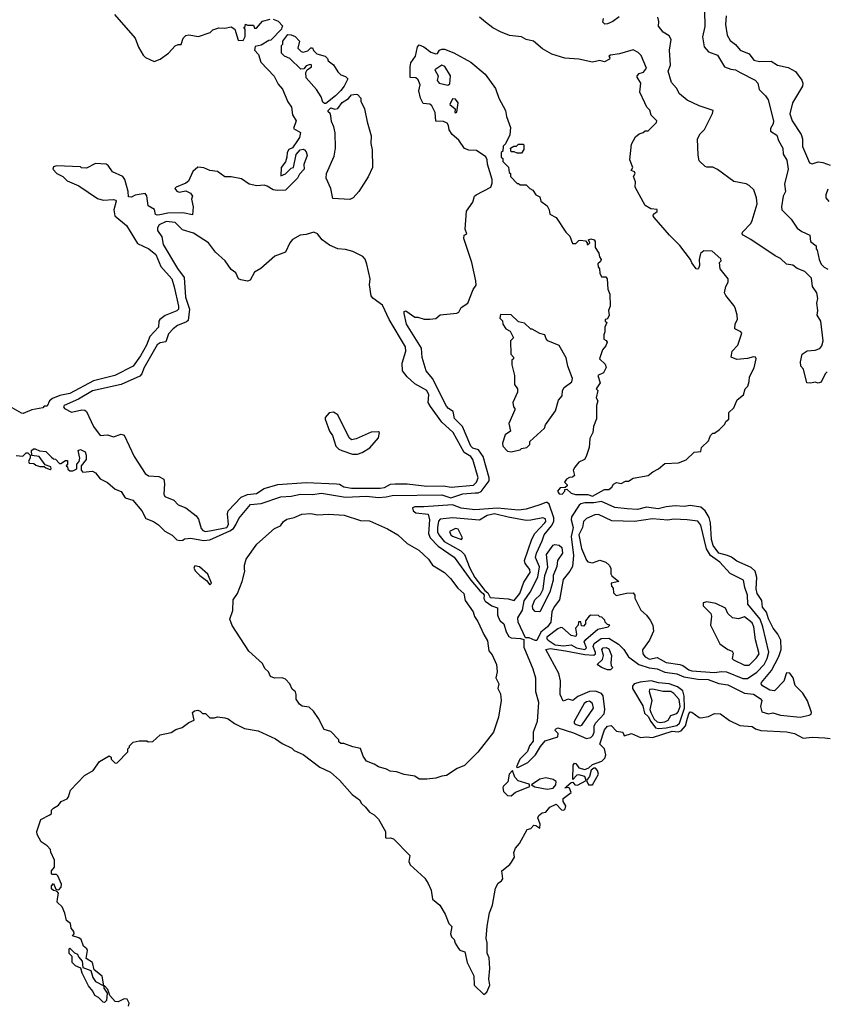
# Model space of a CAD drawing. Extents: x 1793424 to 1900092, y 321114 to 470632.
# Tile 136 of 256: x 1871672 to 1877028, y 377287 to 383827. Entities that reach past the tile are written whole.
import ezdxf

# ---------------------------------------------------------------- set-up
doc = ezdxf.new("R2010")
doc.units = 0

msp = doc.modelspace()

# ---------------------------------------------------------------- linework, layer by layer
at = {"layer": '0CON05XD'}
for points in [[(1873355, 383830), (1873388.3, 383818.3), (1873420, 383785), (1873411.7, 383778.3), (1873410, 383765), (1873338.3, 383691.7), (1873325, 383690), (1873275, 383657.5), (1873235, 383650), (1873230, 383625), (1873257, 383597), (1873273.8, 383545), (1873362.3, 383452.3), (1873388.8, 383398.8), (1873416.2, 383365), (1873451.7, 383281.7), (1873475.9, 383245.9), (1873483.8, 383195), (1873506.7, 383155), (1873490, 383105), (1873537, 383077), (1873530, 383045), (1873516.7, 383025), (1873483, 382977), (1873460, 382965), (1873447.5, 382945), (1873446.7, 382915), (1873436.2, 382883.8), (1873407.5, 382845), (1873405, 382790), (1873437, 382803), (1873475, 382840), (1873490, 382845), (1873508.3, 382931.7), (1873535, 382962.5), (1873555, 382967.5), (1873563, 382963), (1873575, 382950), (1873580, 382925), (1873558.8, 382865), (1873560, 382835), (1873529.3, 382800.7), (1873515.9, 382774.1), (1873435.9, 382694.1), (1873381.7, 382691.7), (1873355, 382697.5), (1873315, 382722.5), (1873295, 382727.5), (1873246.4, 382723.6), (1873195, 382734), (1873145, 382770), (1873075, 382784.2), (1873034.3, 382784.3), (1872985, 382818), (1872935, 382826), (1872895, 382843.3), (1872855, 382847.5), (1872821.7, 382818.3), (1872793.3, 382755), (1872775, 382741.2), (1872710, 382715), (1872702.5, 382705), (1872715, 382687.5), (1872730.7, 382680.7), (1872775, 382691.2), (1872806.7, 382675), (1872820, 382655), (1872812.5, 382635), (1872822.5, 382585), (1872819.3, 382530.7), (1872755, 382543.5), (1872655, 382542.2), (1872601.7, 382531.7), (1872585, 382528.8), (1872573.6, 382533.6), (1872566.4, 382566.4), (1872525, 382590), (1872516.4, 382656.4), (1872505, 382672.5), (1872438.3, 382661.7), (1872415, 382647.5), (1872395, 382650), (1872392.5, 382685), (1872368.8, 382765), (1872356.7, 382785), (1872287, 382817), (1872259.3, 382859.3), (1872245, 382867.5), (1872175, 382872.5), (1872115, 382840), (1872083, 382843), (1872075, 382850), (1871915, 382856.7), (1871895, 382850), (1871892.5, 382835), (1871917.5, 382805), (1871957.5, 382785), (1871987.7, 382757.7), (1872065, 382724), (1872188.8, 382638.8), (1872225, 382629.2), (1872293.8, 382633.8), (1872309.5, 382629.5), (1872313, 382623), (1872295.7, 382565), (1872303.8, 382525), (1872380.5, 382460.5), (1872455, 382340), (1872530, 382305), (1872575, 382267.5), (1872608.5, 382188.5), (1872681.1, 382105), (1872696.4, 382053.6), (1872726, 381925), (1872725.3, 381904.7), (1872715, 381894.4), (1872637.6, 381862.4), (1872603, 381837), (1872595.9, 381824.1), (1872593.5, 381785), (1872536.4, 381723.7), (1872513.8, 381665), (1872474.6, 381595), (1872425, 381526.7), (1872304, 381465), (1872161.7, 381428.3), (1872005, 381344), (1871938.8, 381331.2), (1871889.5, 381310.5), (1871870, 381295), (1871855, 381260), (1871835, 381260), (1871825, 381250), (1871753, 381237), (1871695, 381212.5), (1871683, 381213), (1871605, 381257.5)], [(1872301.7, 383861.7), (1872437.5, 383705), (1872460, 383645), (1872491.7, 383591.7), (1872506.4, 383576.4), (1872535, 383562.5), (1872565, 383550), (1872605, 383564), (1872660, 383605), (1872705, 383653.8), (1872725, 383663.3), (1872745, 383663.3), (1872756.4, 383703.6), (1872775, 383722.5), (1872795, 383726.7), (1872860, 383715), (1872937, 383743), (1872955, 383760), (1872973.6, 383766.4), (1872995, 383772.5), (1873035, 383770), (1873075, 383780), (1873100, 383765), (1873121.7, 383691.7), (1873155, 383690), (1873170, 383715), (1873170, 383765), (1873160, 383775), (1873168.3, 383781.7), (1873171.7, 383798.3), (1873185, 383790), (1873225, 383790), (1873231.7, 383771.7), (1873245, 383770), (1873285, 383817.5), (1873335, 383830)], [(1872935, 380373.3), (1873068.1, 380431.9), (1873091.2, 380448.8), (1873108, 380472), (1873125.8, 380515), (1873205, 380606.5), (1873275, 380613.6), (1873405, 380657.3), (1873475, 380661.5), (1873535.4, 380675.4), (1873615, 380672.5), (1873675, 380682.5), (1873835, 380656.7), (1873975, 380662.8), (1874055, 380653.9), (1874105, 380657.3), (1874145, 380667.7), (1874475, 380670.9), (1874535, 380650.6), (1874615, 380677.3), (1874695.3, 380685.3), (1874715.3, 380684.7), (1874735.8, 380694.2), (1874789.5, 380765), (1874789.5, 380785), (1874750, 380925), (1874719.2, 380969.2), (1874681.8, 380981.8), (1874667.3, 380995), (1874611.2, 381125), (1874558.9, 381178.9), (1874551.1, 381225), (1874518.6, 381245), (1874505, 381260.8), (1874413.8, 381445), (1874370, 381495), (1874344.4, 381584.4), (1874338.9, 381645), (1874240.6, 381805), (1874223.9, 381876.1), (1874225, 381890), (1874235, 381892.5), (1874295, 381852.5), (1874315, 381852.5), (1874358.3, 381838.3), (1874395, 381837.5), (1874435, 381842.5), (1874465, 381867.5), (1874575, 381877.5), (1874587.5, 381885), (1874602.5, 381915), (1874647.5, 381945), (1874682.5, 382035), (1874702.5, 382065), (1874701.7, 382091.7), (1874673.3, 382215), (1874621.2, 382375), (1874623.9, 382396.1), (1874640, 382405), (1874630, 382435), (1874638, 382555), (1874680, 382615), (1874692.5, 382655), (1874702.5, 382665), (1874800, 382715), (1874809.3, 382740.7), (1874810, 382765), (1874778.3, 382868.3), (1874777, 382897), (1874766.4, 382916.4), (1874705, 382957.5), (1874655, 382960), (1874625, 382972.5), (1874587.7, 383027.7), (1874543.3, 383065), (1874523.8, 383095), (1874518.8, 383125), (1874509.7, 383139.7), (1874485, 383151.2), (1874435, 383153.3), (1874431.7, 383211.7), (1874409.2, 383255), (1874395, 383267.1), (1874351.7, 383271.7), (1874332.5, 383305), (1874323.3, 383355), (1874331.4, 383395), (1874318.2, 383428.2), (1874301.3, 383441.3), (1874263.6, 383443.6), (1874263.8, 383515), (1874269.3, 383540.7), (1874300, 383585), (1874313, 383647), (1874325, 383660), (1874355, 383646.7), (1874402.3, 383612.3), (1874435, 383600), (1874446.4, 383603.6), (1874460, 383625), (1874475, 383632.5), (1874491.7, 383631.7), (1874555, 383606.7), (1874667.5, 383545), (1874762.5, 383465), (1874830.7, 383370.7), (1874853.3, 383305), (1874897.5, 383225), (1874903.8, 383185), (1874931.7, 383111.7), (1874927, 383063), (1874897, 383003), (1874883, 382987), (1874880, 382955), (1874870, 382945), (1874870, 382915), (1874880, 382905), (1874880, 382885), (1874917, 382847), (1874923, 382813), (1874930, 382805), (1874930, 382785), (1874975, 382740), (1874985, 382740), (1874995, 382730), (1875035, 382730), (1875060, 382705), (1875080, 382695), (1875100, 382665), (1875125, 382650), (1875131.7, 382621.7), (1875175, 382590), (1875187.5, 382565), (1875192.5, 382535), (1875235, 382512.5), (1875297.5, 382415), (1875325, 382390), (1875341.7, 382341.7), (1875365, 382340), (1875385, 382360), (1875395, 382362.5), (1875428.3, 382358.3), (1875440, 382345), (1875440, 382335), (1875447, 382333), (1875457.5, 382345), (1875450, 382365), (1875465, 382372.5), (1875486.1, 382366.1), (1875492.5, 382355), (1875492.5, 382315), (1875516.7, 382276.7), (1875521.2, 382251.2), (1875532.5, 382235), (1875529.3, 382220.7), (1875510, 382205), (1875512.5, 382185), (1875521.7, 382171.7), (1875523.6, 382143.6), (1875535, 382120), (1875565, 382120), (1875572.5, 382105), (1875578.3, 382038.3), (1875591.2, 382005), (1875593.3, 381925), (1875582.5, 381895), (1875586.7, 381865), (1875575, 381840), (1875560, 381835), (1875560, 381825), (1875570, 381815), (1875557.5, 381785), (1875557.5, 381755), (1875550, 381735), (1875550, 381705), (1875566.7, 381696.7), (1875572.5, 381685), (1875565, 381660), (1875542.5, 381635), (1875522.5, 381575), (1875559.3, 381539.3), (1875567, 381517), (1875549.3, 381480.7), (1875510, 381465), (1875527.5, 381415), (1875500, 381375), (1875510, 381365), (1875500, 381315), (1875510, 381295), (1875502.5, 381265), (1875503, 381177), (1875482.5, 381125), (1875477.5, 381085), (1875457.5, 381045), (1875453.3, 380985), (1875433.3, 380925), (1875423, 380907), (1875385, 380887.5), (1875357.5, 380855), (1875347.5, 380835), (1875355, 380800), (1875341.7, 380788.3), (1875323, 380787), (1875302.5, 380775), (1875290, 380755), (1875308.3, 380738.3), (1875308.3, 380731.7), (1875295, 380720), (1875261.7, 380718.3), (1875243.8, 380695), (1875255, 380678.8), (1875275, 380676.7), (1875292.5, 380695), (1875292.5, 380707.5), (1875305, 380710), (1875333, 380683), (1875363.6, 380673.6), (1875443.6, 380673.6), (1875475, 380662.5), (1875555, 380707.5), (1875585, 380707.5), (1875605, 380722.5), (1875615, 380742.5), (1875635, 380752.5), (1875665, 380747.5), (1875695, 380762.5), (1875715, 380762.5), (1875745, 380782.5), (1875845, 380799.2), (1875875.9, 380824.1), (1875915, 380843.3), (1875955, 380878.8), (1876046.1, 380883.9), (1876097, 380903), (1876150, 380955), (1876195, 380960), (1876200, 380985), (1876245, 381030), (1876260, 381065), (1876275, 381080), (1876285, 381080), (1876320, 381105), (1876355, 381140), (1876361.7, 381158.3), (1876380, 381175), (1876381.7, 381218.3), (1876415, 381250), (1876437, 381303), (1876477.5, 381335), (1876490, 381375), (1876507, 381393), (1876516.7, 381425), (1876517.5, 381455), (1876548.8, 381515), (1876563.3, 381575), (1876557.5, 381585), (1876545, 381588), (1876505, 381576.2), (1876435, 381570), (1876397.5, 381585), (1876402.5, 381625), (1876440, 381665), (1876467.5, 381745), (1876460, 381755), (1876420, 381775), (1876423, 381807), (1876437.5, 381835), (1876436.7, 381865), (1876423, 381913), (1876415, 381930), (1876360, 381995), (1876353, 382013), (1876360, 382055), (1876377, 382083), (1876377.5, 382105), (1876323, 382173), (1876320, 382215), (1876330, 382225), (1876328.3, 382238.3), (1876269.5, 382289.5), (1876215, 382292.9), (1876192.9, 382275), (1876183.8, 382235), (1876186.7, 382195), (1876180, 382175), (1876175, 382170), (1876165, 382172.5), (1876135, 382212.5), (1876126.2, 382235), (1876055, 382326.7), (1875986.1, 382396.1), (1875885, 382513.3), (1875878, 382525), (1875880, 382535), (1875905, 382552.5), (1875905, 382567.5), (1875862, 382572), (1875825, 382592.5), (1875758.8, 382715), (1875760.7, 382750.7), (1875747.5, 382785), (1875760, 382805), (1875755, 382817.5), (1875732.5, 382825), (1875742.5, 382845), (1875723.9, 382896.1), (1875735, 383000), (1875760.5, 383049.5), (1875785, 383070), (1875811.7, 383078.3), (1875825, 383090), (1875845, 383090), (1875900, 383145), (1875902.5, 383155), (1875865, 383192.5), (1875857, 383227), (1875837, 383247), (1875824.2, 383275), (1875790.8, 383345), (1875795.9, 383405.9), (1875773.3, 383445), (1875773.3, 383455), (1875785, 383470), (1875815, 383478), (1875834.3, 383505), (1875799.4, 383589.4), (1875779.7, 383609.7), (1875745, 383626), (1875655, 383600.8), (1875595, 383592.5), (1875583.8, 383585), (1875590, 383575), (1875587.5, 383565), (1875555, 383546.7), (1875525, 383556.2), (1875475, 383546.2), (1875385, 383566), (1875292.3, 383572.3), (1875205, 383598), (1875144.2, 383634.2), (1875083.6, 383683.6), (1875035, 383696.7), (1875003.9, 383713.9), (1874925, 383723.3), (1874865, 383746.7), (1874814.2, 383774.2), (1874765, 383811.2), (1874724.3, 383844.3)], [(1875653.2, 383846.8), (1875610, 383815), (1875575, 383799.2), (1875557.7, 383797.7), (1875545, 383810), (1875549.4, 383835)], [(1876218.3, 383098.3), (1876273.3, 383205), (1876277.5, 383225), (1876184.2, 383254.2), (1876105, 383293.8), (1876053.3, 383335), (1876033, 383373), (1875999.3, 383409.3), (1875978.8, 383485), (1875994, 383525), (1875986.2, 383625), (1875997.5, 383695), (1875985, 383720), (1875945, 383744), (1875914.4, 383785), (1875916.7, 383815), (1875910, 383845)], [(1876219.4, 383885), (1876221.7, 383781.7), (1876205.8, 383714.2), (1876217.3, 383647.3), (1876245, 383613.3), (1876305, 383591.4), (1876353.3, 383515), (1876395, 383498.6), (1876425, 383494), (1876457, 383477), (1876556.7, 383425), (1876573.3, 383405), (1876582.7, 383362.7), (1876625, 383322.5), (1876643.1, 383295), (1876676.7, 383155), (1876674.4, 383135), (1876657.1, 383105), (1876657.7, 383087.7), (1876700.3, 383060.3), (1876711.4, 383025), (1876739.2, 382975), (1876742.9, 382935), (1876767.1, 382895), (1876775.8, 382835), (1876751.4, 382735), (1876757.5, 382685), (1876742.5, 382655), (1876730, 382585), (1876733.3, 382565), (1876795, 382502.5), (1876835, 382442.5), (1876865, 382420), (1876920, 382395), (1876922.5, 382355), (1876960, 382325), (1876960, 382305), (1876967.5, 382297.5), (1876980, 382235), (1876995, 382202.5), (1877015, 382182.5), (1877039.3, 382169.3)], [(1876362.2, 383852.2), (1876359.2, 383795), (1876369.2, 383725), (1876388.8, 383688.8), (1876425, 383662), (1876455.4, 383625.4), (1876515, 383600), (1876548, 383558), (1876585, 383550), (1876662.7, 383552.7), (1876705, 383524.3), (1876775, 383508.8), (1876823, 383483), (1876866.7, 383425), (1876873.3, 383405), (1876871.2, 383385), (1876803.8, 383275), (1876787, 383203), (1876802, 383155), (1876861.2, 383065), (1876869.2, 383035), (1876871.1, 382985), (1876917.6, 382877.6), (1876935, 382869.2), (1876975, 382882.9), (1877005, 382879.2), (1877055, 382860.8)], [(1873705, 383270), (1873695, 383270), (1873685, 383280), (1873673.3, 383315), (1873643, 383363), (1873575, 383440), (1873572.5, 383477.5), (1873580, 383495), (1873610, 383515), (1873610, 383525), (1873605, 383530), (1873593, 383527), (1873575, 383520), (1873558.3, 383501.7), (1873538.3, 383498.3), (1873465, 383570), (1873430, 383585), (1873410, 383605), (1873410, 383655), (1873420, 383665), (1873420, 383685), (1873451.7, 383728.3), (1873475, 383727.5), (1873500, 383715), (1873530, 383685), (1873518.3, 383638.3), (1873540, 383615), (1873555, 383612.5), (1873585, 383620), (1873605, 383640), (1873615, 383640), (1873621.7, 383621.7), (1873645, 383600), (1873700, 383585), (1873715, 383570), (1873720, 383555), (1873756.4, 383526.4), (1873785, 383480), (1873805, 383460), (1873835, 383450), (1873850, 383435), (1873826.7, 383385), (1873805, 383357.5), (1873769.3, 383320.7), (1873705, 383270)], [(1874515, 383392.5), (1874528.3, 383401.7), (1874532.9, 383455), (1874495.5, 383515.5), (1874475, 383524.2), (1874427.5, 383495), (1874451.2, 383455), (1874443.6, 383423.6), (1874456.4, 383406.4), (1874515, 383392.5)], [(1873865, 382632.5), (1873750.7, 382640.7), (1873738.8, 382705), (1873706.2, 382775), (1873708.8, 382805), (1873759.3, 382920.7), (1873768.8, 382975), (1873766.7, 383075), (1873758.8, 383115), (1873741.7, 383151.7), (1873738.6, 383188.6), (1873733.8, 383203.8), (1873720, 383215), (1873720, 383225), (1873738.3, 383241.7), (1873765, 383232), (1873785, 383237.1), (1873813, 383277), (1873855, 383303.8), (1873875, 383327.5), (1873905, 383332.5), (1873915, 383330), (1873936.4, 383306.4), (1873937.5, 383285), (1873962.5, 383235), (1873978.3, 383148.3), (1874006.7, 383055), (1874002.5, 383005), (1874013, 382963), (1874013.6, 382846.4), (1873985.7, 382784.3), (1873923.6, 382686.4), (1873886.4, 382643.6), (1873865, 382632.5)], [(1874565, 383207.5), (1874575, 383212.5), (1874584.2, 383275), (1874565, 383298.8), (1874545, 383302.5), (1874529.2, 383265), (1874562.5, 383235), (1874561.2, 383211.2), (1874565, 383207.5)], [(1877035, 381487.5), (1877020, 381475), (1876995, 381420), (1876975, 381412.5), (1876955, 381420), (1876925, 381412.5), (1876900, 381415), (1876877, 381507), (1876860, 381525), (1876857.5, 381555), (1876867.5, 381605), (1876901.2, 381628.8), (1876955, 381632.9), (1876985, 381644.3), (1876998.1, 381661.9), (1877008.2, 381695), (1876991.1, 381825), (1876968.5, 381865), (1876971.8, 381895), (1876965.9, 381945), (1876971.8, 381975), (1876965, 382013.3), (1876937.1, 382055), (1876930.7, 382110.7), (1876885.5, 382155), (1876835.3, 382175.3), (1876805, 382195.8), (1876764, 382204), (1876725, 382240.5), (1876688, 382258), (1876528.1, 382368.1), (1876476.7, 382395), (1876470, 382405), (1876472.5, 382415), (1876526.9, 382473.1), (1876535.5, 382494.5), (1876568.6, 382605), (1876565.8, 382645), (1876546.1, 382696.1), (1876515.8, 382725.8), (1876495, 382736.2), (1876415, 382752), (1876305, 382832.5), (1876275, 382846.7), (1876235, 382847.5), (1876223, 382853), (1876185, 382890), (1876177, 382927), (1876173.3, 383035), (1876191.7, 383068.3), (1876218.3, 383098.3)], [(1875005, 382940), (1874975, 382940), (1874955, 382950), (1874935, 382950), (1874930, 382975), (1874953, 382987), (1874971.7, 382988.3), (1874985, 383000), (1875015, 383000), (1875020, 382995), (1875020, 382965), (1875005, 382940)], [(1877038.8, 382701.2), (1877025.8, 382665), (1877026, 382645), (1877045, 382620)], [(1872905, 380428.5), (1872945, 380434.2), (1873047.8, 380455), (1873057.5, 380475), (1873052, 380545), (1873056.4, 380565), (1873141.9, 380655), (1873185, 380674), (1873245, 380679.2), (1873295, 380712.7), (1873385, 380740), (1873575, 380753.1), (1873775, 380744.6), (1873795, 380741.2), (1873825, 380724.6), (1873875, 380715.3), (1874065.3, 380714.7), (1874095, 380721.1), (1874135, 380741.5), (1874165, 380745.4), (1874245, 380744.6), (1874375, 380728.1), (1874485, 380730.3), (1874537.4, 380722.6), (1874684.2, 380735.8), (1874706.2, 380755), (1874715.4, 380785), (1874680.6, 380905), (1874666.9, 380925), (1874623.1, 380953.1), (1874549.5, 381085), (1874474.7, 381154.7), (1874398.7, 381258.7), (1874383.5, 381285), (1874387.7, 381335), (1874374.7, 381364.7), (1874295, 381408.6), (1874245, 381454.2), (1874214.4, 381494.4), (1874211.9, 381545), (1874236.7, 381625), (1874234.5, 381655), (1874125.4, 381835.4), (1874081.8, 381931.8), (1874017.6, 381977.6), (1874005, 381993.3), (1873995.6, 382065.6), (1873999.5, 382105), (1873976.6, 382203.4), (1873965.9, 382235.9), (1873950, 382255), (1873885, 382286.9), (1873835, 382300.6), (1873785, 382304.4), (1873729.3, 382329.3), (1873680, 382365), (1873648.8, 382405), (1873624.3, 382415.7), (1873575, 382399.4), (1873535, 382395.6), (1873482.3, 382367.7), (1873465, 382346.2), (1873436.2, 382283.8), (1873365, 382256.2), (1873273.5, 382175), (1873230.1, 382149.9), (1873203, 382097), (1873185, 382091.4), (1873139.1, 382099.1), (1873125, 382106), (1873106.5, 382145), (1873075, 382169.1), (1873035.9, 382225.9), (1872972.9, 382282.9), (1872924.5, 382345), (1872825, 382410.4), (1872751.9, 382431.9), (1872705, 382480.5), (1872645, 382487.4), (1872597.8, 382465), (1872586.5, 382445), (1872587.5, 382427.5), (1872614.6, 382385), (1872625.4, 382335), (1872719.5, 382175), (1872764.6, 382115), (1872773.4, 381985), (1872799.6, 381905), (1872789.7, 381830.3), (1872780, 381820), (1872718.8, 381795), (1872691.2, 381775), (1872659.7, 381740.3), (1872641.8, 381688.2), (1872605, 381680.5), (1872585, 381668.1), (1872495, 381513.1), (1872482.9, 381475), (1872469.6, 381460.4), (1872345, 381404.6), (1872155, 381362.2), (1872062.2, 381307.8), (1871967.1, 381265), (1871962.5, 381255), (1871968.5, 381245), (1872015, 381220), (1872085, 381236.4), (1872105, 381234.4), (1872115, 381224), (1872161.1, 381125), (1872205, 381064.6), (1872255, 381069.6), (1872295, 381056.5), (1872345, 381073.6), (1872365, 381068.6), (1872430.9, 380925), (1872505, 380812.5), (1872526.6, 380796.6), (1872595, 380792.3), (1872628.9, 380775), (1872632.9, 380745), (1872628.9, 380675), (1872635, 380660), (1872695, 380635.4), (1872725, 380605.5), (1872774, 380585), (1872842.8, 380532.8), (1872858.8, 380508.8), (1872877.2, 380447.2), (1872887.5, 380435), (1872905, 380428.5)], [(1874935, 380957.5), (1874965, 380962.5), (1874995, 380970), (1875005, 380980), (1875040, 380985), (1875060, 381005), (1875060, 381025), (1875157.5, 381115), (1875163.9, 381136.1), (1875230.7, 381229.3), (1875250.5, 381299.5), (1875275, 381330), (1875276.7, 381365), (1875287.5, 381385), (1875338.3, 381421.7), (1875342.5, 381445), (1875312.5, 381525), (1875301.7, 381581.7), (1875255, 381662.5), (1875180, 381695), (1875168.3, 381708.3), (1875160, 381735), (1875125, 381743.3), (1875075, 381772.5), (1875065, 381772.5), (1875025, 381812.5), (1874985, 381820), (1874935, 381867.5), (1874865, 381870), (1874860, 381845), (1874877, 381827), (1874880, 381805), (1874900, 381775), (1874929.3, 381759.3), (1874950, 381715), (1874930, 381695), (1874932.5, 381605), (1874950, 381585), (1874950, 381575), (1874940, 381565), (1874940, 381535), (1874956.7, 381465), (1874957.5, 381405), (1874977.5, 381375), (1874977, 381353), (1874947.5, 381285), (1874950, 381255), (1874960, 381245), (1874960, 381235), (1874920, 381145), (1874930, 381095), (1874895, 381070), (1874877.5, 381015), (1874880, 380995), (1874911.7, 380961.7), (1874935, 380957.5)], [(1873880.7, 380940.7), (1873915, 380942.5), (1873947, 380953), (1873996.4, 380983.6), (1874055, 381050), (1874060, 381085), (1874055, 381090), (1874005, 381086.7), (1873905, 381043.3), (1873875, 381036.7), (1873859.3, 381049.3), (1873785, 381202.5), (1873755, 381220), (1873727.5, 381215), (1873700, 381185), (1873700, 381175), (1873730, 381095), (1873750, 381065), (1873770, 380995), (1873790, 380975), (1873810, 380965), (1873880.7, 380940.7)], [(1871648.3, 380931.7), (1871691.7, 380928.3), (1871715, 380950), (1871725, 380950), (1871740, 380935), (1871740, 380915), (1871730, 380895), (1871735, 380882.5), (1871765, 380880), (1871778.3, 380868.3), (1871805, 380860), (1871835, 380860), (1871845, 380850), (1871875, 380840), (1871880, 380845), (1871878.3, 380858.3), (1871841.7, 380871.7), (1871800, 380925), (1871751.7, 380931.7), (1871750, 380965), (1871763, 380977), (1871775, 380977.5), (1871803, 380963), (1871845, 380960), (1871881.7, 380921.7), (1871895, 380910), (1871908.3, 380908.3), (1871935, 380880), (1871945, 380880), (1871975, 380900), (1871988.3, 380898.3), (1871990, 380875), (1871980, 380865), (1871988.3, 380858.3), (1871991.7, 380841.7), (1872005, 380830), (1872025, 380830), (1872050, 380845), (1872050, 380875), (1872067, 380893), (1872070, 380915), (1872060, 380965), (1872075, 380972.5), (1872105.9, 380955.9), (1872113.3, 380935), (1872112.5, 380905), (1872080, 380865), (1872080, 380835), (1872091.7, 380821.7), (1872155, 380827.5), (1872175, 380817.5), (1872207, 380777), (1872255, 380752.5), (1872305, 380710), (1872345, 380692.5), (1872371.2, 380651.2), (1872422.5, 380635), (1872482.5, 380565), (1872510, 380515), (1872560, 380495), (1872593, 380473), (1872635, 380430), (1872683.6, 380403.6), (1872715, 380372.5), (1872735, 380367.5), (1872755, 380370), (1872765, 380380), (1872807.5, 380382.5), (1872891.5, 380368.5), (1872935, 380373.3)], [(1874975, 378860), (1874985, 378862.5), (1875046.4, 378893.6), (1875097.5, 378945), (1875129.3, 379000.7), (1875161.7, 379038.3), (1875244.4, 379065), (1875247, 379087), (1875227.5, 379105), (1875230, 379115), (1875245, 379124), (1875349.7, 379089.7), (1875435, 379052), (1875465, 379058.9), (1875478, 379072), (1875487.6, 379095), (1875487.5, 379135), (1875494.6, 379155), (1875554, 379216), (1875557.3, 379245), (1875547.2, 379337.2), (1875535, 379352.5), (1875495, 379367.1), (1875455, 379365.3), (1875377.5, 379332.5), (1875345, 379304.4), (1875315, 379314.3), (1875281.7, 379301.7), (1875261.2, 379345), (1875263.3, 379435), (1875251.4, 379485), (1875165.9, 379644.1), (1875195, 379650), (1875296.3, 379636.3), (1875425, 379611.3), (1875485, 379607.5), (1875494.6, 379615), (1875495.2, 379624.8), (1875479.2, 379665), (1875486.4, 379683.6), (1875533.8, 379716.2), (1875585, 379720.3), (1875648.9, 379678.9), (1875682.9, 379645), (1875714.7, 379594.7), (1875783.6, 379543.6), (1875851.4, 379521.4), (1875905, 379514.6), (1875955, 379494), (1876035, 379482.7), (1876083.2, 379463.2), (1876175, 379448.1), (1876243.8, 379443.8), (1876315, 379417.3), (1876375, 379409.1), (1876485, 379353.5), (1876545, 379347.1), (1876589.3, 379319.3), (1876600.6, 379305), (1876590.6, 379265), (1876599.4, 379229.4), (1876645, 379215.7), (1876674, 379224), (1876725, 379206.9), (1876855, 379195.6), (1876915, 379208.8), (1876926.7, 379215), (1876930, 379225), (1876903.6, 379303.6), (1876872.5, 379355), (1876822.5, 379405), (1876807.5, 379455), (1876785, 379487.5), (1876765, 379490), (1876746.1, 379433.9), (1876685, 379370), (1876652.5, 379375), (1876605, 379403.3), (1876596.7, 379415), (1876598, 379425), (1876665.3, 379504.7), (1876713.1, 379596.9), (1876727.5, 379645), (1876726.7, 379705), (1876706.7, 379745), (1876676.2, 379785), (1876645, 379848), (1876631.7, 379891.7), (1876603.6, 379925), (1876599.5, 379969.5), (1876569.6, 380015), (1876562.4, 380047.6), (1876567.6, 380122.4), (1876555.4, 380165), (1876528.5, 380188.5), (1876435, 380230), (1876397.6, 380257.6), (1876372.3, 380267.7), (1876315, 380283.9), (1876277.1, 380335), (1876266.2, 380375), (1876258.4, 380485), (1876249.9, 380519.9), (1876224.7, 380564.7), (1876195, 380588.5), (1876125, 380600.9), (1876085, 380594.6), (1876025, 380597.7), (1875965, 380592.1), (1875911.1, 380578.9), (1875835, 380589.2), (1875775, 380574.6), (1875705, 380577.3), (1875625, 380586.7), (1875535, 380626.7), (1875485, 380618.8), (1875425, 380618.8), (1875398, 380612), (1875387.1, 380602.9), (1875335.4, 380524.6), (1875333.8, 380505), (1875346.6, 380455), (1875333.8, 380395), (1875350.5, 380269.5), (1875341.8, 380195), (1875325.5, 380165), (1875281.5, 380108.5), (1875257.1, 379972.9), (1875221.5, 379928.5), (1875205.3, 379895), (1875199.6, 379825), (1875176.2, 379795), (1875131.4, 379758.6), (1875105, 379704.4), (1875095, 379703.3), (1875055, 379720.8), (1875031.7, 379721.7), (1874982.5, 379825), (1874980.5, 379855), (1875011.5, 379905), (1875021.7, 379968.3), (1875062.5, 380025), (1875111.6, 380125), (1875123.3, 380193.3), (1875096.2, 380255), (1875103.4, 380285), (1875142.3, 380365), (1875154.7, 380405), (1875204.2, 380465), (1875219.2, 380495), (1875218.3, 380518.3), (1875188.8, 380608.8), (1875175, 380620), (1875165, 380620), (1875125.7, 380604.3), (1875034.5, 380575.5), (1874985, 380569.1), (1874845, 380582), (1874695, 380570.8), (1874602.4, 380582.4), (1874545, 380606), (1874355, 380591.4), (1874295, 380592.5), (1874280, 380585), (1874284, 380565), (1874302.7, 380552.7), (1874385, 380543.3), (1874392.7, 380505), (1874386.5, 380415), (1874396.5, 380386.5), (1874450.2, 380330.2), (1874557.4, 380257.4), (1874666.6, 380105), (1874730.4, 380030.4), (1874750.4, 380015), (1874756.9, 380005), (1874753.6, 379983.6), (1874762.5, 379965), (1874807.5, 379935), (1874845, 379921.2), (1874844.7, 379875.3), (1874850.8, 379855), (1874863.3, 379835), (1874886.8, 379815), (1874902.1, 379762.1), (1874921, 379731), (1874935, 379721.7), (1874997.2, 379717.2), (1875019.5, 379709.5), (1875019.5, 379659.5), (1875080, 379515), (1875098, 379455), (1875098, 379365), (1875116.2, 379295), (1875108.8, 379165), (1875081.2, 379095), (1875082.5, 379035), (1875057.5, 379005), (1875043, 378967), (1874992.5, 378915), (1874970, 378865), (1874975, 378860)], [(1874323.6, 378783.6), (1874295, 378802.5), (1874225.7, 378814.3), (1874175, 378831.9), (1874132.5, 378835), (1874108.3, 378848.3), (1874054.2, 378864.2), (1874025, 378883.3), (1873975, 378903.3), (1873952.5, 378935), (1873935, 378987.5), (1873885, 378996.7), (1873825, 379020), (1873805, 379020), (1873791.7, 379031.7), (1873790, 379045), (1873738.3, 379098.3), (1873693.6, 379113.6), (1873656.1, 379186.1), (1873622.5, 379235), (1873595, 379260), (1873548.3, 379268.3), (1873530.7, 379280.7), (1873506.7, 379315), (1873508.1, 379345), (1873502.4, 379362.4), (1873480, 379380), (1873465.5, 379415.5), (1873436.4, 379446.4), (1873415, 379455.8), (1873363.9, 379453.9), (1873337.5, 379465), (1873323.3, 379495), (1873298.8, 379518.8), (1873285, 379550), (1873192.7, 379632.7), (1873083, 379803), (1873067.5, 379845), (1873086.1, 379903.9), (1873088.8, 379975), (1873118, 380015), (1873150, 380095), (1873166.7, 380165), (1873165, 380180), (1873163.8, 380205), (1873176.2, 380245), (1873246.1, 380343.9), (1873362.7, 380447.3), (1873403.9, 380466.1), (1873423.3, 380495), (1873445, 380508.8), (1873495, 380520), (1873545, 380542), (1873605, 380547.1), (1873648.3, 380538.3), (1873725, 380543.8), (1873826.1, 380536.1), (1873935, 380500), (1873995, 380498.8), (1874115, 380446.2), (1874182.5, 380405), (1874245, 380347.5), (1874323, 380303), (1874387.5, 380245), (1874413.6, 380203.6), (1874492.5, 380155), (1874532.5, 380115), (1874580.7, 380050.7), (1874620, 380015), (1874629.3, 379969.3), (1874682.5, 379895), (1874693, 379863), (1874715, 379830), (1874753, 379743), (1874777.5, 379702.5), (1874786.7, 379635), (1874808.3, 379608.3), (1874838.8, 379545), (1874842, 379495), (1874833.8, 379455), (1874852.5, 379415), (1874847.5, 379385), (1874865, 379350), (1874870, 379305), (1874851.2, 379195), (1874818.8, 379095), (1874715, 378962.5), (1874625, 378874), (1874575.8, 378854.2), (1874505, 378806.7), (1874475, 378803.8), (1874435, 378790), (1874375, 378783.8), (1874323.6, 378783.6)], [(1874955, 379970), (1874992.2, 380015), (1875018.6, 380091.4), (1875062.5, 380155), (1875060, 380175), (1875029.5, 380215), (1875024.5, 380235), (1875072.9, 380377.1), (1875091.8, 380415), (1875159.6, 380485), (1875165.3, 380495), (1875162.6, 380512.6), (1875145, 380518.2), (1875065, 380502.1), (1875035, 380501.8), (1874915, 380522.2), (1874825, 380545.2), (1874776.3, 380533.7), (1874725, 380502.5), (1874545, 380518.4), (1874465, 380510.5), (1874453.1, 380496.9), (1874446.3, 380453.7), (1874446.5, 380425), (1874455.3, 380405), (1874490.5, 380360.5), (1874600.5, 380300.5), (1874625.4, 380275), (1874660.5, 380185), (1874695, 380121.5), (1874761.5, 380035), (1874779.8, 380019.8), (1874795, 379988.5), (1874915, 379980.4), (1874955, 379970)], [(1876475, 379450.9), (1876505, 379452.1), (1876566.2, 379493.8), (1876615.2, 379544.8), (1876636.5, 379583.5), (1876647.1, 379627.1), (1876607.5, 379795), (1876590, 379845), (1876508.2, 379945), (1876505.3, 380005), (1876487.5, 380055), (1876479.4, 380105), (1876389.5, 380149.5), (1876320.5, 380225), (1876259.5, 380269.5), (1876233.3, 380313.3), (1876195, 380470), (1876175, 380495.6), (1876105, 380505.6), (1876015, 380509.2), (1875975, 380503.3), (1875875, 380511.5), (1875755, 380493.6), (1875605, 380498.2), (1875515, 380541.5), (1875492, 380538), (1875436.1, 380513.9), (1875416.1, 380493.9), (1875409.7, 380455), (1875385.3, 380405), (1875402.5, 380315), (1875435, 380237.5), (1875445, 380226.7), (1875475, 380220), (1875525, 380237.5), (1875563.3, 380225), (1875586.2, 380205), (1875596.7, 380185), (1875597, 380147), (1875603, 380133), (1875650, 380095), (1875600, 380085), (1875602.5, 380065), (1875612.5, 380052.5), (1875615, 380020), (1875633.3, 380003.3), (1875701.7, 380018.3), (1875745, 380020), (1875757.5, 380005), (1875757.5, 379985), (1875796.4, 379906.4), (1875835, 379872), (1875858.6, 379838.6), (1875875.7, 379805), (1875881.2, 379765), (1875853.6, 379706.4), (1875808.3, 379641.7), (1875810, 379615), (1875826, 379595), (1875855, 379580.4), (1875905, 379590.6), (1875965, 379558.2), (1876054.7, 379544.7), (1876075, 379538.8), (1876115, 379508.5), (1876135, 379501.9), (1876285, 379491.1), (1876331.4, 379498.6), (1876365, 379496.2), (1876475, 379450.9)], [(1874605, 380373.8), (1874612.5, 380385), (1874584, 380444), (1874565, 380447.1), (1874525, 380427.5), (1874533.8, 380405), (1874545, 380396.7), (1874605, 380373.8)], [(1875125, 379893.3), (1875095, 379897.5), (1875080, 379915), (1875076.2, 379935), (1875092.9, 379975), (1875130.5, 380009.5), (1875148, 380045), (1875159.2, 380135), (1875178, 380192), (1875170.6, 380275), (1875215, 380337.5), (1875225, 380342.5), (1875255, 380337.5), (1875271.7, 380321.7), (1875275.6, 380285), (1875243.3, 380235), (1875238.8, 380195), (1875213.3, 380135), (1875213.3, 380105), (1875193.3, 380025), (1875125, 379893.3)], [(1872935, 380073.3), (1872946.2, 380085), (1872920, 380145), (1872865, 380192.5), (1872835, 380200), (1872827.5, 380185), (1872840, 380165), (1872867.5, 380135), (1872911.7, 380101.7), (1872935, 380073.3)], [(1876485, 379540.5), (1876515, 379540.9), (1876565, 379587.8), (1876581.8, 379615), (1876557.3, 379707.3), (1876547.7, 379795), (1876535, 379821.4), (1876485, 379860), (1876445, 379848.8), (1876405, 379853.8), (1876375, 379883.3), (1876359.3, 379919.3), (1876295, 379950), (1876235, 379960), (1876210, 379955), (1876210, 379935), (1876262.5, 379882.5), (1876266.2, 379865), (1876258.8, 379805), (1876321.7, 379681.7), (1876375, 379643.3), (1876403, 379633), (1876408.8, 379618.8), (1876403.8, 379585), (1876411.2, 379575), (1876485, 379540.5)], [(1875425, 379644), (1875436.5, 379655), (1875420, 379695), (1875430.4, 379709.6), (1875511.1, 379778.9), (1875580, 379795), (1875590, 379805), (1875575, 379810), (1875560, 379825), (1875558.3, 379838.3), (1875538.3, 379858.3), (1875525, 379860), (1875515, 379870), (1875465, 379872.5), (1875453.9, 379866.1), (1875430, 379835), (1875430, 379815), (1875415, 379800), (1875401.7, 379801.7), (1875398.3, 379828.3), (1875381.7, 379828.3), (1875380, 379805), (1875362.5, 379785), (1875370, 379745), (1875365, 379730), (1875335, 379737.5), (1875277.3, 379787.3), (1875265, 379790.8), (1875245, 379781.9), (1875173.3, 379725), (1875172.5, 379715), (1875180.9, 379705), (1875226.9, 379675), (1875285, 379669.3), (1875335, 379675.6), (1875370, 379655), (1875425, 379644)], [(1875595, 379510), (1875575, 379510), (1875535, 379523.8), (1875507.5, 379545), (1875541.8, 379578.2), (1875548.6, 379605), (1875537.1, 379645), (1875545.6, 379654.4), (1875566.9, 379656.9), (1875585, 379649.2), (1875602.5, 379605), (1875597.5, 379555), (1875600, 379535), (1875610, 379525), (1875595, 379510)], [(1875915, 379119.8), (1875965, 379123.8), (1876035, 379138.4), (1876053.2, 379155), (1876086.6, 379255), (1876084.9, 379334.9), (1876075, 379369.1), (1876040.5, 379395), (1875985.5, 379415.5), (1875915, 379422.8), (1875865, 379435.8), (1875792.3, 379427.7), (1875751.4, 379415), (1875740.2, 379399.8), (1875740.5, 379385), (1875809.2, 379269.2), (1875820.2, 379220.2), (1875845, 379199.8), (1875861.9, 379165), (1875895, 379124), (1875915, 379119.8)], [(1875925, 379158.2), (1875955, 379163.4), (1875978.1, 379175), (1875995.8, 379205), (1876035, 379219.4), (1876045, 379230.3), (1876058, 379265), (1876052.2, 379312.2), (1876015, 379352.3), (1875995, 379364.6), (1875944.7, 379364.7), (1875875, 379380.8), (1875855, 379379.2), (1875851.1, 379365), (1875870, 379305), (1875857.2, 379245), (1875863, 379225), (1875885, 379182.3), (1875905, 379162.7), (1875925, 379158.2)], [(1875392.7, 379137.3), (1875405, 379141.2), (1875483.1, 379255), (1875476.5, 379285), (1875455, 379300), (1875435, 379296.6), (1875420.4, 379285), (1875354.2, 379165), (1875354.3, 379155), (1875366.2, 379145), (1875392.7, 379137.3)], [(1872393.8, 377275), (1872398, 377295), (1872385, 377321.4), (1872365, 377324.5), (1872325, 377304), (1872306.4, 377306.4), (1872270, 377345), (1872257.5, 377385), (1872235, 377410), (1872230, 377410), (1872230, 377395), (1872251.7, 377361.7), (1872248.3, 377311.7), (1872235, 377300), (1872225, 377302.5), (1872195, 377332.5), (1872170, 377345), (1872157.5, 377375), (1872129.3, 377409.3), (1872087.5, 377495), (1872078.3, 377528.3), (1872043, 377543), (1872020, 377565), (1872020, 377605), (1872000, 377625), (1872000, 377655), (1872005, 377660), (1872035, 377630), (1872055, 377620), (1872061.7, 377601.7), (1872087.5, 377575), (1872091.7, 377531.7), (1872143, 377513), (1872156.7, 377465), (1872175, 377440), (1872230, 377410), (1872220, 377475), (1872167, 377517), (1872155.7, 377565.7), (1872112, 377592), (1872120.8, 377645), (1872116.4, 377656.4), (1872094.6, 377674.6), (1872078.8, 377718.8), (1872065, 377730), (1872021.7, 377741.7), (1872032.5, 377755), (1872031.7, 377771.7), (1872014.2, 377794.2), (1872010, 377825), (1871982.5, 377845), (1871971.7, 377891.7), (1871953.3, 377935), (1871920, 377965), (1871921.7, 377988.3), (1871930, 378025), (1871918.3, 378038.3), (1871895, 378043.3), (1871883.6, 378053.6), (1871882.5, 378075), (1871895, 378090), (1871911.7, 378051.7), (1871931.7, 378048.3), (1871946.7, 378065), (1871950, 378085), (1871925, 378140), (1871915, 378150), (1871885, 378150), (1871882.5, 378155), (1871882.5, 378175), (1871901.7, 378198.3), (1871903.3, 378245), (1871878.3, 378298.3), (1871876.7, 378315), (1871855, 378340), (1871815, 378367.5), (1871786.7, 378415), (1871786.2, 378435), (1871812.5, 378515), (1871872.5, 378545), (1871882.5, 378555), (1871883, 378577), (1871895, 378590), (1871929.3, 378610.7), (1871947.5, 378635), (1871987, 378653), (1871996.2, 378665), (1872009.3, 378710.7), (1872102.3, 378807.7), (1872159.3, 378840.7), (1872200.7, 378899.3), (1872265, 378937.5), (1872278.3, 378928.3), (1872280, 378915), (1872305, 378890), (1872318.3, 378891.7), (1872390, 378965), (1872390, 378985), (1872400, 378995), (1872400, 379005), (1872425, 379027.5), (1872465, 379037.5), (1872515, 379037.5), (1872525, 379030), (1872555, 379032.5), (1872605, 379076.7), (1872677, 379093), (1872708.3, 379111.7), (1872750, 379125), (1872795, 379160), (1872830, 379175), (1872820, 379225), (1872833, 379237), (1872855, 379240), (1872870, 379235), (1872885, 379220), (1872905, 379220), (1872935, 379190), (1872965, 379190), (1872985, 379197.5), (1873035, 379190), (1873055, 379183.3), (1873098.3, 379151.7), (1873165, 379120), (1873255, 379103.8), (1873371.2, 379051.2), (1873415, 379020), (1873478.8, 378988.8), (1873495, 378973.8), (1873555, 378946.7), (1873665, 378863.3), (1873735, 378830), (1873795, 378776.7), (1873880, 378680), (1873927.5, 378645), (1873940.7, 378620.7), (1873967.7, 378597.7), (1873993.6, 378563.6), (1874025, 378546.7), (1874055, 378516.7), (1874100, 378435), (1874100, 378395), (1874105, 378390), (1874135, 378392.5), (1874155, 378386.7), (1874262.5, 378275), (1874256.7, 378235), (1874263.9, 378213.9), (1874362.5, 378125), (1874385, 378090), (1874403.3, 378045), (1874412.5, 377985), (1874462.5, 377945), (1874496.7, 377886.7), (1874522.5, 377825), (1874542.5, 377805), (1874532.5, 377755), (1874540, 377735), (1874557, 377717), (1874563, 377693), (1874585, 377657.5), (1874595, 377647.5), (1874626.7, 377635), (1874642.5, 377565), (1874687, 377477), (1874690, 377415), (1874753, 377353), (1874773, 377367), (1874793.3, 377415), (1874786.7, 377455), (1874793.3, 377525), (1874790, 377595), (1874776.4, 377626.4), (1874776, 377695), (1874768.8, 377725), (1874776.1, 377806.1), (1874791.2, 377895), (1874810.6, 377945), (1874830.7, 378059.3), (1874848.1, 378091.9), (1874871.9, 378108.1), (1874879.2, 378120.8), (1874872.5, 378175), (1874925.8, 378215), (1874938.3, 378231.7), (1874956.7, 378265), (1874952.5, 378295), (1874963.8, 378325), (1874991.2, 378355), (1875040.7, 378449.3), (1875066.7, 378455), (1875085, 378478), (1875100, 378475), (1875125, 378457.5), (1875128.5, 378485), (1875112.9, 378525), (1875118.2, 378541.8), (1875141.1, 378558.9), (1875165, 378564.4), (1875192.7, 378597.3), (1875235, 378616), (1875268.8, 378578.8), (1875285, 378578), (1875293.8, 378585), (1875298.6, 378605), (1875281.5, 378635), (1875280.8, 378655), (1875333.6, 378695), (1875322.3, 378722.3), (1875315, 378727.5), (1875292.5, 378725), (1875302.5, 378727.5), (1875303.8, 378735), (1875335, 378760), (1875345, 378762.5), (1875358.8, 378745), (1875375, 378742.2), (1875432.5, 378775), (1875425, 378800), (1875385, 378812.5), (1875371.7, 378808.3), (1875345, 378780), (1875347.5, 378875), (1875355, 378890), (1875365, 378886.7), (1875385, 378857.5), (1875425, 378846.7), (1875451.2, 378858.8), (1875475, 378880), (1875538.2, 378901.8), (1875557.8, 378922.2), (1875563.1, 378945), (1875556.2, 378985), (1875523.8, 379015), (1875555, 379110), (1875575, 379135.7), (1875599.5, 379139.5), (1875635, 379102), (1875677.5, 379095), (1875685, 379070), (1875735, 379086.7), (1875795, 379060), (1875835, 379064), (1875875, 379058.8), (1876005, 379101.5), (1876045, 379097.2), (1876065, 379104), (1876092.6, 379137.4), (1876107.1, 379187.1), (1876115, 379216), (1876125, 379229.2), (1876135, 379228.6), (1876182.9, 379192.9), (1876195, 379190), (1876245, 379198.1), (1876285, 379218.8), (1876325, 379216.7), (1876385, 379173.3), (1876455, 379138.6), (1876535, 379133.3), (1876557.3, 379117.3), (1876593.9, 379106.1), (1876765, 379098.1), (1876816.5, 379086.5), (1876875, 379054.6), (1876935, 379061.1), (1877018.1, 379058.1), (1877055, 379053.8)], [(1875475, 378744.3), (1875514.5, 378815), (1875509.8, 378839.8), (1875495, 378856.2), (1875483.8, 378856.2), (1875467.5, 378842.5), (1875455, 378800), (1875436.7, 378773.3), (1875448, 378745), (1875475, 378744.3)], [(1874935, 378672.5), (1874965, 378697.5), (1875060, 378735), (1875055, 378750), (1874981.7, 378771.7), (1874960, 378795), (1874945, 378840), (1874922.5, 378815), (1874912.5, 378765), (1874882.5, 378735), (1874880, 378725), (1874885, 378700), (1874910, 378675), (1874935, 378672.5)], [(1875175, 378717.3), (1875215, 378724.1), (1875232.5, 378745), (1875235, 378766.2), (1875215, 378780), (1875165, 378791.2), (1875126.4, 378783.6), (1875070, 378745), (1875092.9, 378732.9), (1875175, 378717.3)]]:
    msp.add_lwpolyline(points, dxfattribs=at)

doc.saveas('drawing.dxf')
